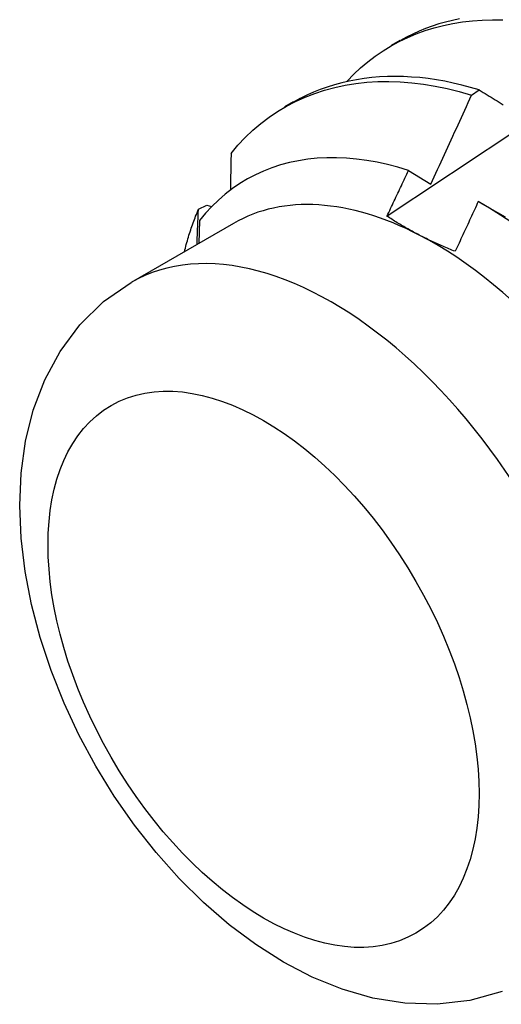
# Model space of a CAD drawing. Header units: inches. Extents: x 7.3 to 107, y 7.4 to 69.5.
# Tile 43 of 55: x 95.86 to 96.017, y 40.686 to 41.008. Entities that reach past the tile are written whole.
import ezdxf

# ---------------------------------------------------------------- set-up
doc = ezdxf.new("R2010")
doc.units = ezdxf.units.IN
doc.header["$LTSCALE"] = 6.835203
doc.header["$MEASUREMENT"] = 0
doc.layers.add('Visible Edges(ANSI)', color=7, linetype='Continuous', lineweight=25)
doc.layers.add('Visible Tangent Edges(ANSI)', color=7, linetype='Continuous', lineweight=25)

msp = doc.modelspace()

# ---------------------------------------------------------------- linework, layer by layer
at = {"layer": 'Visible Edges(ANSI)'}
for p, q in [((95.98107, 40.99946), (95.98388, 41.00109)), ((96.0071, 40.98311), (96.00961, 40.98483)), ((95.94627, 40.97937), (95.94908, 40.981)), ((95.98659, 40.95856), (95.99384, 40.95409)), ((95.91805, 40.94587), (95.92075, 40.94722)), ((95.92075, 40.94722), (95.92237, 40.94675)), ((96.0099, 40.94808), (96.01806, 40.94339)), ((95.92951, 40.94129), (95.89611, 40.922)), ((95.91845, 40.94226), (95.91821, 40.93476))]:
    msp.add_line(p, q, dxfattribs=at)
at = {"layer": 'Visible Edges(ANSI)', "flags": 128}
for points in [[(95.97956, 40.94363), (95.98552, 40.94761), (95.99149, 40.95159), (95.99745, 40.95557), (96.00342, 40.95954), (96.00939, 40.96351), (96.01536, 40.96747), (96.02133, 40.97143), (96.0273, 40.97538), (96.03327, 40.97933), (96.03924, 40.98327), (96.04521, 40.98721), (96.05119, 40.99115), (96.05716, 40.99508), (96.06313, 40.999), (96.06911, 41.00292), (96.07509, 41.00684), (96.08107, 41.01075)], [(95.96653, 40.98771), (95.9687, 40.98994), (95.97097, 40.99205), (95.97332, 40.99403), (95.97576, 40.99588), (95.97828, 40.9976), (95.98088, 40.99918), (95.98356, 41.00064), (95.98631, 41.00196), (95.98913, 41.00314), (95.99202, 41.00419), (95.99498, 41.00511), (95.998, 41.00589), (96.00108, 41.00653), (96.00422, 41.00703), (96.00742, 41.0074), (96.01066, 41.00762), (96.01396, 41.0077), (96.0173, 41.00765)], [(96.00321, 41.00802), (96.00092, 41.00753), (95.99867, 41.00697), (95.99646, 41.00634), (95.99428, 41.00562), (95.99213, 41.00484), (95.99003, 41.00398), (95.98796, 41.00304), (95.98593, 41.00203), (95.98395, 41.00095)], [(95.9287, 40.9641), (95.93096, 40.96678), (95.93332, 40.9693), (95.9358, 40.97166), (95.93839, 40.97386), (95.94108, 40.9759), (95.94388, 40.97778), (95.94677, 40.9795), (95.94975, 40.98106), (95.95283, 40.98245), (95.95599, 40.98368), (95.95923, 40.98474), (95.96255, 40.98564), (95.96594, 40.98636), (95.96941, 40.98693), (95.97294, 40.98732), (95.97653, 40.98754), (95.98019, 40.98759), (95.9839, 40.98747), (95.98766, 40.98718), (95.99147, 40.98671), (95.99532, 40.98608), (95.99921, 40.98526), (96.00314, 40.98427), (96.0071, 40.98311)], [(96.00961, 40.98483), (96.00679, 40.98566), (96.00399, 40.98641), (96.0012, 40.98707), (95.99843, 40.98764), (95.99568, 40.98813), (95.99296, 40.98852), (95.99026, 40.98883), (95.98758, 40.98904), (95.98492, 40.98918), (95.9823, 40.98922), (95.9797, 40.98918), (95.97713, 40.98905), (95.9746, 40.98883), (95.97209, 40.98853), (95.96962, 40.98815), (95.96719, 40.98767), (95.96479, 40.98712), (95.96243, 40.98648), (95.9601, 40.98575), (95.95782, 40.98494), (95.95559, 40.98405), (95.95339, 40.98308), (95.95124, 40.98202), (95.94914, 40.98088)], [(96.00961, 40.98483), (96.01026, 40.98443), (96.01091, 40.98403), (96.01156, 40.98363), (96.01221, 40.98323), (96.01287, 40.98283), (96.01352, 40.98242), (96.01418, 40.98202), (96.01483, 40.98162), (96.01549, 40.98122), (96.01615, 40.98081), (96.0168, 40.98041), (96.01746, 40.98)], [(95.99384, 40.95409), (95.99441, 40.95529), (95.99497, 40.9565), (95.99553, 40.9577), (95.99609, 40.95891), (95.99665, 40.96012), (95.99721, 40.96132), (95.99776, 40.96253), (95.99832, 40.96374), (95.99887, 40.96495), (95.99943, 40.96616), (95.99998, 40.96736), (96.00053, 40.96857), (96.00109, 40.96978), (96.00164, 40.97099), (96.00219, 40.9722), (96.00274, 40.97341), (96.00329, 40.97462), (96.00383, 40.97584), (96.00438, 40.97705), (96.00493, 40.97826), (96.00547, 40.97947), (96.00602, 40.98068), (96.00656, 40.9819), (96.0071, 40.98311)], [(95.98659, 40.95856), (95.98314, 40.95959), (95.97971, 40.96048), (95.97631, 40.96122), (95.97295, 40.96182), (95.96963, 40.96226), (95.96636, 40.96255), (95.96312, 40.96269), (95.95993, 40.96268), (95.95679, 40.96252), (95.95371, 40.9622), (95.95069, 40.96173), (95.94773, 40.96111), (95.94485, 40.96035), (95.94203, 40.95943), (95.9393, 40.95836), (95.93664, 40.95715), (95.93406, 40.95579), (95.93156, 40.95428), (95.92915, 40.95263), (95.92682, 40.95083), (95.92458, 40.94889), (95.92244, 40.94681), (95.9204, 40.9446), (95.91845, 40.94226)], [(95.9287, 40.9641), (95.9287, 40.9636), (95.92869, 40.96311), (95.92868, 40.96261), (95.92867, 40.96211), (95.92866, 40.96161), (95.92865, 40.96112), (95.92864, 40.96062), (95.92863, 40.96012), (95.92862, 40.95962), (95.92861, 40.95912), (95.9286, 40.95862), (95.92859, 40.95812), (95.92858, 40.95763), (95.92857, 40.95713), (95.92856, 40.95663), (95.92855, 40.95613), (95.92854, 40.95563), (95.92853, 40.95513), (95.92852, 40.95463), (95.92851, 40.95413), (95.9285, 40.95363), (95.92849, 40.95312), (95.92848, 40.95262), (95.92847, 40.95212)], [(95.97956, 40.94363), (95.97985, 40.94425), (95.98015, 40.94487), (95.98044, 40.94549), (95.98074, 40.94611), (95.98103, 40.94673), (95.98133, 40.94736), (95.98162, 40.94798), (95.98192, 40.9486), (95.98221, 40.94922), (95.9825, 40.94984), (95.9828, 40.95046), (95.98309, 40.95109), (95.98338, 40.95171), (95.98368, 40.95233), (95.98397, 40.95295), (95.98426, 40.95358), (95.98455, 40.9542), (95.98485, 40.95482), (95.98514, 40.95544), (95.98543, 40.95607), (95.98572, 40.95669), (95.98601, 40.95731), (95.9863, 40.95793), (95.98659, 40.95856)], [(95.91348, 40.93198), (95.91363, 40.93259), (95.91379, 40.9332), (95.91395, 40.93381), (95.91411, 40.93441), (95.91428, 40.93501), (95.91445, 40.9356), (95.91462, 40.9362), (95.9148, 40.93679), (95.91498, 40.93738), (95.91516, 40.93796), (95.91535, 40.93855), (95.91554, 40.93913), (95.91573, 40.93971), (95.91593, 40.94028), (95.91612, 40.94085), (95.91633, 40.94142), (95.91653, 40.94199), (95.91674, 40.94255), (95.91695, 40.94311), (95.91716, 40.94367), (95.91738, 40.94422), (95.9176, 40.94477), (95.91783, 40.94532), (95.91805, 40.94587)], [(95.9176, 40.93441), (95.91762, 40.93489), (95.91764, 40.93537), (95.91766, 40.93585), (95.91768, 40.93632), (95.9177, 40.9368), (95.91772, 40.93728), (95.91774, 40.93776), (95.91775, 40.93824), (95.91777, 40.93872), (95.91779, 40.93919), (95.91781, 40.93967), (95.91783, 40.94015), (95.91785, 40.94063), (95.91787, 40.9411), (95.91789, 40.94158), (95.91791, 40.94206), (95.91793, 40.94253), (95.91794, 40.94301), (95.91796, 40.94349), (95.91798, 40.94396), (95.918, 40.94444), (95.91802, 40.94491), (95.91804, 40.94539), (95.91805, 40.94587)], [(96.00933, 40.94841), (96.00902, 40.94773), (96.00871, 40.94706), (96.0084, 40.94638), (96.00809, 40.9457), (96.00777, 40.94502), (96.00746, 40.94435), (96.00715, 40.94367), (96.00684, 40.94299), (96.00652, 40.94231), (96.00621, 40.94164), (96.0059, 40.94096), (96.00558, 40.94028), (96.00527, 40.93961), (96.00495, 40.93893), (96.00464, 40.93825), (96.00432, 40.93758), (96.00401, 40.9369), (96.00369, 40.93622), (96.00338, 40.93555), (96.00306, 40.93487), (96.00275, 40.93419), (96.00243, 40.93352), (96.00211, 40.93284), (96.0018, 40.93217)], [(96.02027, 40.94154), (96.01663, 40.94397), (96.01299, 40.94626), (96.00933, 40.94841)], [(95.99007, 40.93748), (95.9896, 40.93772), (95.98914, 40.93797), (95.98868, 40.93821), (95.98822, 40.93846), (95.98776, 40.93871), (95.98731, 40.93895), (95.98686, 40.9392), (95.98641, 40.93945), (95.98596, 40.93971), (95.98552, 40.93996), (95.98508, 40.94021), (95.98464, 40.94047), (95.9842, 40.94073), (95.98377, 40.94098), (95.98334, 40.94124), (95.98291, 40.9415), (95.98248, 40.94176), (95.98206, 40.94203), (95.98163, 40.94229), (95.98121, 40.94256), (95.9808, 40.94282), (95.98038, 40.94309), (95.97997, 40.94336), (95.97956, 40.94363)], [(96.0018, 40.93217), (96.00128, 40.93237), (96.00077, 40.93258), (96.00026, 40.93279), (95.99975, 40.93299), (95.99925, 40.93321), (95.99875, 40.93342), (95.99825, 40.93363), (95.99775, 40.93385), (95.99725, 40.93406), (95.99676, 40.93428), (95.99627, 40.9345), (95.99578, 40.93472), (95.99529, 40.93494), (95.9948, 40.93517), (95.99432, 40.93539), (95.99384, 40.93562), (95.99336, 40.93585), (95.99288, 40.93607), (95.99241, 40.93631), (95.99194, 40.93654), (95.99147, 40.93677), (95.991, 40.93701), (95.99053, 40.93724), (95.99007, 40.93748)], [(96.01709, 40.69062), (96.00662, 40.68768), (95.99596, 40.68645), (95.98536, 40.68677), (95.97499, 40.68847), (95.96493, 40.69135), (95.9552, 40.6953), (95.94581, 40.70019), (95.93676, 40.70592), (95.92806, 40.71243), (95.91973, 40.71965), (95.91179, 40.72751), (95.90427, 40.73596), (95.89721, 40.74493), (95.89063, 40.75436), (95.88458, 40.76419), (95.8791, 40.77434), (95.87422, 40.78475), (95.86998, 40.79536), (95.86643, 40.80609), (95.86359, 40.8169), (95.8615, 40.82773), (95.86021, 40.83851), (95.85976, 40.84922), (95.86023, 40.85979), (95.86168, 40.87019), (95.86421, 40.88036), (95.86793, 40.8902), (95.87295, 40.89952), (95.87934, 40.90813), (95.88712, 40.91573), (95.89611, 40.922)]]:
    msp.add_lwpolyline(points, dxfattribs=at)
at = {"layer": 'Visible Edges(ANSI)'}
for major_axis, start_param, end_param in [((-0.06545, 0.11337), 5.550735, 6.283185), ((0.06545, -0.11337), 1.361945, 2.409143)]:
    msp.add_ellipse((95.99497, 40.82792), major_axis=major_axis, ratio=0.57735, start_param=start_param, end_param=end_param, dxfattribs=at)
at = {"layer": 'Visible Tangent Edges(ANSI)'}
msp.add_ellipse((95.96156, 40.80863), major_axis=(0.06545, -0.11337), ratio=0.57735, start_param=0, end_param=3.141593, dxfattribs=at)
msp.add_ellipse((95.93929, 40.79577), major_axis=(0.0497, -0.08609), ratio=0.57735, dxfattribs=at)

doc.saveas('drawing.dxf')
